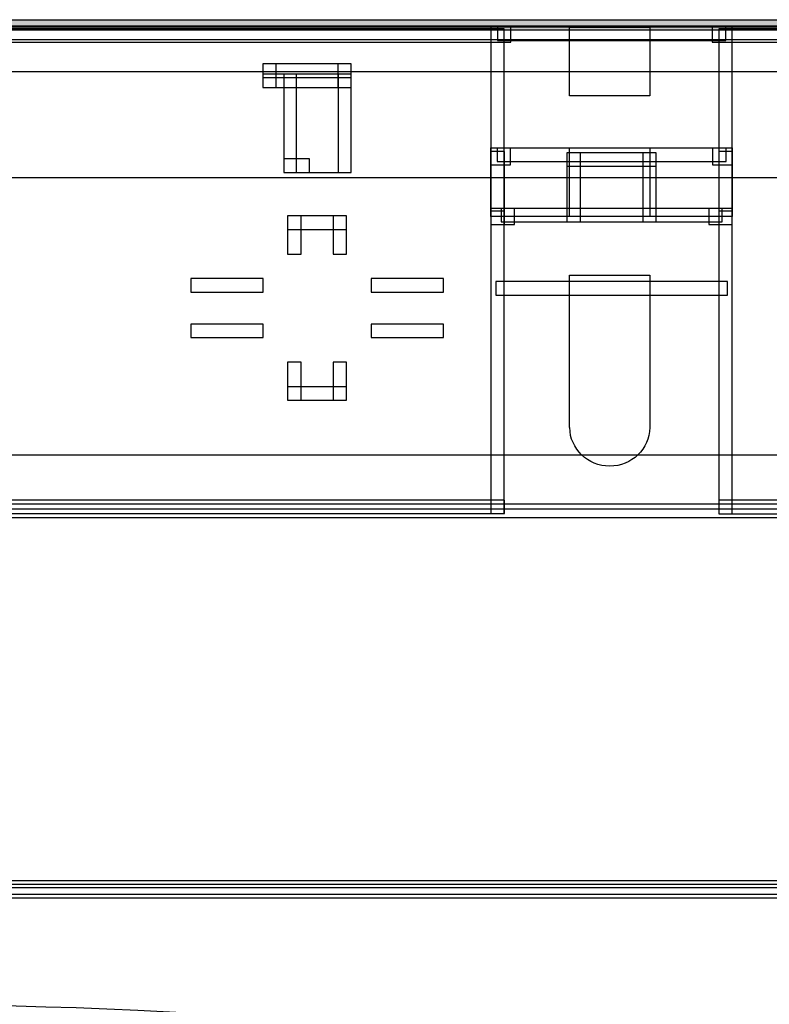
# Model space of a CAD drawing. Extents: x 0 to 566, y 0 to 372.
# Tile 16 of 24: x 113 to 169, y 214 to 287. Entities that reach past the tile are written whole.
import ezdxf

# ---------------------------------------------------------------- set-up
doc = ezdxf.new("R2010")
doc.units = 0
doc.layers.add('CAPA_1', color=7, linetype='CONTINUOUS')

# ---------------------------------------------------------------- blocks, each defined once
blk = doc.blocks.new('BLOCK_320')
at = {"layer": 'CAPA_1'}
blk.add_lwpolyline([(147.846, 276.425), (149.312, 276.425), (149.312, 277.658), (147.846, 277.658), (147.846, 276.425)], dxfattribs=at)
blk = doc.blocks.new('BLOCK_319')
at = {"layer": 'CAPA_1'}
blk.add_blockref('BLOCK_320', (0, 0), dxfattribs=at)
blk = doc.blocks.new('BLOCK_712')
at = {"layer": 'CAPA_1'}
blk.add_lwpolyline([(164.852, 276.423), (165.854, 276.423), (165.854, 277.425), (164.852, 277.425), (164.852, 276.423)], dxfattribs=at)
blk = doc.blocks.new('BLOCK_711')
at = {"layer": 'CAPA_1'}
blk.add_blockref('BLOCK_712', (0, 0), dxfattribs=at)
blk = doc.blocks.new('BLOCK_810')
at = {"layer": 'CAPA_1'}
blk.add_lwpolyline([(132.388, 275.857), (136.489, 275.857), (136.489, 283.19), (132.388, 283.19), (132.388, 275.857)], dxfattribs=at)
blk = doc.blocks.new('BLOCK_809')
at = {"layer": 'CAPA_1'}
blk.add_blockref('BLOCK_810', (0, 0), dxfattribs=at)
blk = doc.blocks.new('BLOCK_812')
at = {"layer": 'CAPA_1'}
blk.add_lwpolyline([(133.318, 275.858), (137.419, 275.858), (137.419, 283.191), (133.318, 283.191), (133.318, 275.858)], dxfattribs=at)
blk = doc.blocks.new('BLOCK_811')
at = {"layer": 'CAPA_1'}
blk.add_blockref('BLOCK_812', (0, 0), dxfattribs=at)
blk = doc.blocks.new('BLOCK_1018')
at = {"layer": 'CAPA_1'}
blk.add_lwpolyline([(130.838, 282.19), (131.838, 282.19), (131.838, 283.944), (130.838, 283.944), (130.838, 282.19)], dxfattribs=at)
blk = doc.blocks.new('BLOCK_1017')
at = {"layer": 'CAPA_1'}
blk.add_blockref('BLOCK_1018', (0, 0), dxfattribs=at)
blk = doc.blocks.new('BLOCK_1026')
at = {"layer": 'CAPA_1'}
blk.add_lwpolyline([(132.681, 269.763), (133.681, 269.763), (133.681, 272.606), (132.681, 272.606), (132.681, 269.763)], dxfattribs=at)
blk = doc.blocks.new('BLOCK_1025')
at = {"layer": 'CAPA_1'}
blk.add_blockref('BLOCK_1026', (0, 0), dxfattribs=at)
blk = doc.blocks.new('BLOCK_1028')
at = {"layer": 'CAPA_1'}
blk.add_lwpolyline([(132.681, 258.85), (133.681, 258.85), (133.681, 261.692), (132.681, 261.692), (132.681, 258.85)], dxfattribs=at)
blk = doc.blocks.new('BLOCK_1027')
at = {"layer": 'CAPA_1'}
blk.add_blockref('BLOCK_1028', (0, 0), dxfattribs=at)
blk = doc.blocks.new('BLOCK_1040')
at = {"layer": 'CAPA_1'}
blk.add_lwpolyline([(147.846, 271.96), (148.847, 271.96), (148.847, 272.975), (147.846, 272.975), (147.846, 271.96)], dxfattribs=at)
blk = doc.blocks.new('BLOCK_1039')
at = {"layer": 'CAPA_1'}
blk.add_blockref('BLOCK_1040', (0, 0), dxfattribs=at)
blk = doc.blocks.new('BLOCK_1088')
at = {"layer": 'CAPA_1'}
blk.add_lwpolyline([(136.082, 258.85), (137.082, 258.85), (137.082, 261.692), (136.082, 261.692), (136.082, 258.85)], dxfattribs=at)
blk = doc.blocks.new('BLOCK_1087')
at = {"layer": 'CAPA_1'}
blk.add_blockref('BLOCK_1088', (0, 0), dxfattribs=at)
blk = doc.blocks.new('BLOCK_1090')
at = {"layer": 'CAPA_1'}
blk.add_lwpolyline([(136.082, 269.763), (137.082, 269.763), (137.082, 272.606), (136.082, 272.606), (136.082, 269.763)], dxfattribs=at)
blk = doc.blocks.new('BLOCK_1089')
at = {"layer": 'CAPA_1'}
blk.add_blockref('BLOCK_1090', (0, 0), dxfattribs=at)
blk = doc.blocks.new('BLOCK_1094')
at = {"layer": 'CAPA_1'}
blk.add_lwpolyline([(136.419, 282.19), (137.419, 282.19), (137.419, 283.944), (136.419, 283.944), (136.419, 282.19)], dxfattribs=at)
blk = doc.blocks.new('BLOCK_1093')
at = {"layer": 'CAPA_1'}
blk.add_blockref('BLOCK_1094', (0, 0), dxfattribs=at)
blk = doc.blocks.new('BLOCK_1180')
at = {"layer": 'CAPA_1'}
blk.add_lwpolyline([(147.846, 250.395), (148.846, 250.395), (148.846, 286.577), (147.846, 286.577), (147.846, 250.395)], dxfattribs=at)
blk = doc.blocks.new('BLOCK_1179')
at = {"layer": 'CAPA_1'}
blk.add_blockref('BLOCK_1180', (0, 0), dxfattribs=at)
blk = doc.blocks.new('BLOCK_1182')
at = {"layer": 'CAPA_1'}
blk.add_lwpolyline([(147.848, 271.975), (148.848, 271.975), (148.848, 277.423), (147.848, 277.423), (147.848, 271.975)], dxfattribs=at)
blk = doc.blocks.new('BLOCK_1181')
at = {"layer": 'CAPA_1'}
blk.add_blockref('BLOCK_1182', (0, 0), dxfattribs=at)
blk = doc.blocks.new('BLOCK_1192')
at = {"layer": 'CAPA_1'}
blk.add_lwpolyline([(153.516, 272.173), (154.516, 272.173), (154.516, 277.326), (153.516, 277.326), (153.516, 272.173)], dxfattribs=at)
blk = doc.blocks.new('BLOCK_1191')
at = {"layer": 'CAPA_1'}
blk.add_blockref('BLOCK_1192', (0, 0), dxfattribs=at)
blk = doc.blocks.new('BLOCK_1262')
at = {"layer": 'CAPA_1'}
blk.add_lwpolyline([(159.184, 272.173), (160.184, 272.173), (160.184, 277.326), (159.184, 277.326), (159.184, 272.173)], dxfattribs=at)
blk = doc.blocks.new('BLOCK_1261')
at = {"layer": 'CAPA_1'}
blk.add_blockref('BLOCK_1262', (0, 0), dxfattribs=at)
blk = doc.blocks.new('BLOCK_1266')
at = {"layer": 'CAPA_1'}
blk.add_lwpolyline([(164.852, 271.975), (165.852, 271.975), (165.852, 277.423), (164.852, 277.423), (164.852, 271.975)], dxfattribs=at)
blk = doc.blocks.new('BLOCK_1265')
at = {"layer": 'CAPA_1'}
blk.add_blockref('BLOCK_1266', (0, 0), dxfattribs=at)
blk = doc.blocks.new('BLOCK_1270')
at = {"layer": 'CAPA_1'}
blk.add_lwpolyline([(164.854, 250.384), (165.854, 250.384), (165.854, 286.576), (164.854, 286.576), (164.854, 250.384)], dxfattribs=at)
blk = doc.blocks.new('BLOCK_1269')
at = {"layer": 'CAPA_1'}
blk.add_blockref('BLOCK_1270', (0, 0), dxfattribs=at)
blk = doc.blocks.new('BLOCK_1376')
at = {"layer": 'CAPA_1'}
blk.add_lwpolyline([(164.852, 271.96), (165.854, 271.96), (165.854, 272.975), (164.852, 272.975), (164.852, 271.96)], dxfattribs=at)
blk = doc.blocks.new('BLOCK_1375')
at = {"layer": 'CAPA_1'}
blk.add_blockref('BLOCK_1376', (0, 0), dxfattribs=at)
blk = doc.blocks.new('BLOCK_1544')
at = {"layer": 'CAPA_1'}
blk.add_lwpolyline([(57.904, 221.732), (255.796, 221.732), (255.796, 222.732), (57.904, 222.732), (57.904, 221.732)], dxfattribs=at)
blk = doc.blocks.new('BLOCK_1543')
at = {"layer": 'CAPA_1'}
blk.add_blockref('BLOCK_1544', (0, 0), dxfattribs=at)
blk = doc.blocks.new('BLOCK_1546')
at = {"layer": 'CAPA_1'}
blk.add_lwpolyline([(57.637, 221.999), (256.063, 221.999), (256.063, 222.999), (57.637, 222.999), (57.637, 221.999)], dxfattribs=at)
blk = doc.blocks.new('BLOCK_1545')
at = {"layer": 'CAPA_1'}
blk.add_blockref('BLOCK_1546', (0, 0), dxfattribs=at)
blk = doc.blocks.new('BLOCK_1636')
at = {"layer": 'CAPA_1'}
blk.add_lwpolyline([(147.847, 276.423), (148.848, 276.423), (148.848, 277.425), (147.847, 277.425), (147.847, 276.423)], dxfattribs=at)
blk = doc.blocks.new('BLOCK_1635')
at = {"layer": 'CAPA_1'}
blk.add_blockref('BLOCK_1636', (0, 0), dxfattribs=at)
blk = doc.blocks.new('BLOCK_1698')
at = {"layer": 'CAPA_1'}
blk.add_lwpolyline([(147.847, 250.396), (148.848, 250.396), (148.848, 251.396), (147.847, 251.396), (147.847, 250.396)], dxfattribs=at)
blk = doc.blocks.new('BLOCK_1697')
at = {"layer": 'CAPA_1'}
blk.add_blockref('BLOCK_1698', (0, 0), dxfattribs=at)
blk = doc.blocks.new('BLOCK_1700')
at = {"layer": 'CAPA_1'}
blk.add_lwpolyline([(164.854, 250.384), (249.476, 250.384), (249.476, 251.396), (164.854, 251.396), (164.854, 250.384)], dxfattribs=at)
blk = doc.blocks.new('BLOCK_1699')
at = {"layer": 'CAPA_1'}
blk.add_blockref('BLOCK_1700', (0, 0), dxfattribs=at)
blk = doc.blocks.new('BLOCK_1726')
at = {"layer": 'CAPA_1'}
blk.add_lwpolyline([(57.637, 250.099), (256.063, 250.099), (256.063, 251.099), (57.637, 251.099), (57.637, 250.099)], dxfattribs=at)
blk = doc.blocks.new('BLOCK_1725')
at = {"layer": 'CAPA_1'}
blk.add_blockref('BLOCK_1726', (0, 0), dxfattribs=at)
blk = doc.blocks.new('BLOCK_1732')
at = {"layer": 'CAPA_1'}
blk.add_lwpolyline([(64.224, 250.395), (148.846, 250.395), (148.846, 251.395), (64.224, 251.395), (64.224, 250.395)], dxfattribs=at)
blk = doc.blocks.new('BLOCK_1731')
at = {"layer": 'CAPA_1'}
blk.add_blockref('BLOCK_1732', (0, 0), dxfattribs=at)
blk = doc.blocks.new('BLOCK_1790')
at = {"layer": 'CAPA_1'}
blk.add_lwpolyline([(132.681, 258.85), (137.081, 258.85), (137.081, 259.85), (132.681, 259.85), (132.681, 258.85)], dxfattribs=at)
blk = doc.blocks.new('BLOCK_1789')
at = {"layer": 'CAPA_1'}
blk.add_blockref('BLOCK_1790', (0, 0), dxfattribs=at)
blk = doc.blocks.new('BLOCK_1804')
at = {"layer": 'CAPA_1'}
blk.add_lwpolyline([(138.916, 263.527), (144.31, 263.527), (144.31, 264.527), (138.916, 264.527), (138.916, 263.527)], dxfattribs=at)
blk = doc.blocks.new('BLOCK_1803')
at = {"layer": 'CAPA_1'}
blk.add_blockref('BLOCK_1804', (0, 0), dxfattribs=at)
blk = doc.blocks.new('BLOCK_1806')
at = {"layer": 'CAPA_1'}
blk.add_lwpolyline([(125.453, 263.527), (130.846, 263.527), (130.846, 264.527), (125.453, 264.527), (125.453, 263.527)], dxfattribs=at)
blk = doc.blocks.new('BLOCK_1805')
at = {"layer": 'CAPA_1'}
blk.add_blockref('BLOCK_1806', (0, 0), dxfattribs=at)
blk = doc.blocks.new('BLOCK_1860')
at = {"layer": 'CAPA_1'}
blk.add_lwpolyline([(147.847, 271.975), (149.606, 271.975), (149.606, 273.173), (147.847, 273.173), (147.847, 271.975)], dxfattribs=at)
blk = doc.blocks.new('BLOCK_1859')
at = {"layer": 'CAPA_1'}
blk.add_blockref('BLOCK_1860', (0, 0), dxfattribs=at)
blk = doc.blocks.new('BLOCK_1862')
at = {"layer": 'CAPA_1'}
blk.add_lwpolyline([(148.213, 266.704), (165.487, 266.704), (165.487, 267.704), (148.213, 267.704), (148.213, 266.704)], dxfattribs=at)
blk = doc.blocks.new('BLOCK_1861')
at = {"layer": 'CAPA_1'}
blk.add_blockref('BLOCK_1862', (0, 0), dxfattribs=at)
blk = doc.blocks.new('BLOCK_1872')
at = {"layer": 'CAPA_1'}
blk.add_lwpolyline([(138.916, 266.929), (144.31, 266.929), (144.31, 267.929), (138.916, 267.929), (138.916, 266.929)], dxfattribs=at)
blk = doc.blocks.new('BLOCK_1871')
at = {"layer": 'CAPA_1'}
blk.add_blockref('BLOCK_1872', (0, 0), dxfattribs=at)
blk = doc.blocks.new('BLOCK_1874')
at = {"layer": 'CAPA_1'}
blk.add_lwpolyline([(125.453, 266.929), (130.846, 266.929), (130.846, 267.929), (125.453, 267.929), (125.453, 266.929)], dxfattribs=at)
blk = doc.blocks.new('BLOCK_1873')
at = {"layer": 'CAPA_1'}
blk.add_blockref('BLOCK_1874', (0, 0), dxfattribs=at)
blk = doc.blocks.new('BLOCK_1884')
at = {"layer": 'CAPA_1'}
blk.add_lwpolyline([(132.681, 271.606), (137.082, 271.606), (137.082, 272.606), (132.681, 272.606), (132.681, 271.606)], dxfattribs=at)
blk = doc.blocks.new('BLOCK_1883')
at = {"layer": 'CAPA_1'}
blk.add_blockref('BLOCK_1884', (0, 0), dxfattribs=at)
blk = doc.blocks.new('BLOCK_1888')
at = {"layer": 'CAPA_1'}
blk.add_lwpolyline([(148.606, 272.173), (165.093, 272.173), (165.093, 273.173), (148.606, 273.173), (148.606, 272.173)], dxfattribs=at)
blk = doc.blocks.new('BLOCK_1887')
at = {"layer": 'CAPA_1'}
blk.add_blockref('BLOCK_1888', (0, 0), dxfattribs=at)
blk = doc.blocks.new('BLOCK_1892')
at = {"layer": 'CAPA_1'}
blk.add_lwpolyline([(132.388, 275.858), (134.318, 275.858), (134.318, 276.858), (132.388, 276.858), (132.388, 275.858)], dxfattribs=at)
blk = doc.blocks.new('BLOCK_1891')
at = {"layer": 'CAPA_1'}
blk.add_blockref('BLOCK_1892', (0, 0), dxfattribs=at)
blk = doc.blocks.new('BLOCK_1898')
at = {"layer": 'CAPA_1'}
blk.add_lwpolyline([(153.517, 276.326), (160.184, 276.326), (160.184, 277.326), (153.517, 277.326), (153.517, 276.326)], dxfattribs=at)
blk = doc.blocks.new('BLOCK_1897')
at = {"layer": 'CAPA_1'}
blk.add_blockref('BLOCK_1898', (0, 0), dxfattribs=at)
blk = doc.blocks.new('BLOCK_1904')
at = {"layer": 'CAPA_1'}
blk.add_lwpolyline([(164.093, 271.975), (165.852, 271.975), (165.852, 273.173), (164.093, 273.173), (164.093, 271.975)], dxfattribs=at)
blk = doc.blocks.new('BLOCK_1903')
at = {"layer": 'CAPA_1'}
blk.add_blockref('BLOCK_1904', (0, 0), dxfattribs=at)
blk = doc.blocks.new('BLOCK_1906')
at = {"layer": 'CAPA_1'}
blk.add_lwpolyline([(164.387, 276.425), (165.854, 276.425), (165.854, 277.658), (164.387, 277.658), (164.387, 276.425)], dxfattribs=at)
blk = doc.blocks.new('BLOCK_1905')
at = {"layer": 'CAPA_1'}
blk.add_blockref('BLOCK_1906', (0, 0), dxfattribs=at)
blk = doc.blocks.new('BLOCK_1922')
at = {"layer": 'CAPA_1'}
blk.add_lwpolyline([(147.846, 285.576), (149.341, 285.576), (149.341, 286.7), (147.846, 286.7), (147.846, 285.576)], dxfattribs=at)
blk = doc.blocks.new('BLOCK_1921')
at = {"layer": 'CAPA_1'}
blk.add_blockref('BLOCK_1922', (0, 0), dxfattribs=at)
blk = doc.blocks.new('BLOCK_1926')
at = {"layer": 'CAPA_1'}
blk.add_lwpolyline([(148.312, 276.658), (165.387, 276.658), (165.387, 277.658), (148.312, 277.658), (148.312, 276.658)], dxfattribs=at)
blk = doc.blocks.new('BLOCK_1925')
at = {"layer": 'CAPA_1'}
blk.add_blockref('BLOCK_1926', (0, 0), dxfattribs=at)
blk = doc.blocks.new('BLOCK_1936')
at = {"layer": 'CAPA_1'}
blk.add_lwpolyline([(130.838, 282.19), (136.489, 282.19), (136.489, 283.19), (130.838, 283.19), (130.838, 282.19)], dxfattribs=at)
blk = doc.blocks.new('BLOCK_1935')
at = {"layer": 'CAPA_1'}
blk.add_blockref('BLOCK_1936', (0, 0), dxfattribs=at)
blk = doc.blocks.new('BLOCK_1946')
at = {"layer": 'CAPA_1'}
blk.add_lwpolyline([(130.838, 282.944), (137.419, 282.944), (137.419, 283.944), (130.838, 283.944), (130.838, 282.944)], dxfattribs=at)
blk = doc.blocks.new('BLOCK_1945')
at = {"layer": 'CAPA_1'}
blk.add_blockref('BLOCK_1946', (0, 0), dxfattribs=at)
blk = doc.blocks.new('BLOCK_1954')
at = {"layer": 'CAPA_1'}
blk.add_lwpolyline([(64.224, 285.576), (148.846, 285.576), (148.846, 286.576), (64.224, 286.576), (64.224, 285.576)], dxfattribs=at)
blk = doc.blocks.new('BLOCK_1953')
at = {"layer": 'CAPA_1'}
blk.add_blockref('BLOCK_1954', (0, 0), dxfattribs=at)
blk = doc.blocks.new('BLOCK_1956')
at = {"layer": 'CAPA_1'}
blk.add_lwpolyline([(164.854, 285.576), (249.476, 285.576), (249.476, 286.576), (164.854, 286.576), (164.854, 285.576)], dxfattribs=at)
blk = doc.blocks.new('BLOCK_1955')
at = {"layer": 'CAPA_1'}
blk.add_blockref('BLOCK_1956', (0, 0), dxfattribs=at)
blk = doc.blocks.new('BLOCK_1958')
at = {"layer": 'CAPA_1'}
blk.add_lwpolyline([(148.341, 285.7), (165.359, 285.7), (165.359, 286.7), (148.341, 286.7), (148.341, 285.7)], dxfattribs=at)
blk = doc.blocks.new('BLOCK_1957')
at = {"layer": 'CAPA_1'}
blk.add_blockref('BLOCK_1958', (0, 0), dxfattribs=at)
blk = doc.blocks.new('BLOCK_1960')
at = {"layer": 'CAPA_1'}
blk.add_lwpolyline([(57.138, 285.779), (256.562, 285.779), (256.562, 286.779), (57.138, 286.779), (57.138, 285.779)], dxfattribs=at)
blk = doc.blocks.new('BLOCK_1959')
at = {"layer": 'CAPA_1'}
blk.add_blockref('BLOCK_1960', (0, 0), dxfattribs=at)
blk = doc.blocks.new('BLOCK_1962')
at = {"layer": 'CAPA_1'}
blk.add_lwpolyline([(164.359, 285.576), (165.854, 285.576), (165.854, 286.7), (164.359, 286.7), (164.359, 285.576)], dxfattribs=at)
blk = doc.blocks.new('BLOCK_1961')
at = {"layer": 'CAPA_1'}
blk.add_blockref('BLOCK_1962', (0, 0), dxfattribs=at)
blk = doc.blocks.new('BLOCK_2160')
at = {"layer": 'CAPA_1'}
blk.add_lwpolyline([(57.344, 30.74), (487.848, 30.74), (487.848, 286.7), (57.344, 286.7), (57.344, 30.74)], dxfattribs=at)
blk = doc.blocks.new('BLOCK_2159')
at = {"layer": 'CAPA_1'}
blk.add_blockref('BLOCK_2160', (0, 0), dxfattribs=at)
blk = doc.blocks.new('BLOCK_2188')
at = {"layer": 'CAPA_1'}
blk.add_lwpolyline([(71.311, 41.999), (480.332, 41.999), (480.332, 275.44), (71.311, 275.44), (71.311, 41.999)], dxfattribs=at)
blk = doc.blocks.new('BLOCK_2187')
at = {"layer": 'CAPA_1'}
blk.add_blockref('BLOCK_2188', (0, 0), dxfattribs=at)
blk = doc.blocks.new('BLOCK_2')
at = {"layer": 'CAPA_1'}
for name in ['BLOCK_1959', 'BLOCK_2159', 'BLOCK_1953', 'BLOCK_1921', 'BLOCK_1179', 'BLOCK_1957', 'BLOCK_1961', 'BLOCK_1269', 'BLOCK_1955', 'BLOCK_1017', 'BLOCK_1945', 'BLOCK_1093', 'BLOCK_1935', 'BLOCK_809', 'BLOCK_811', 'BLOCK_319', 'BLOCK_1635', 'BLOCK_1181', 'BLOCK_1925', 'BLOCK_1191', 'BLOCK_1897', 'BLOCK_1261', 'BLOCK_1905', 'BLOCK_711', 'BLOCK_1265', 'BLOCK_1891', 'BLOCK_2187', 'BLOCK_1025', 'BLOCK_1883', 'BLOCK_1089', 'BLOCK_1039', 'BLOCK_1859', 'BLOCK_1887', 'BLOCK_1903', 'BLOCK_1375', 'BLOCK_1873', 'BLOCK_1871', 'BLOCK_1861', 'BLOCK_1805', 'BLOCK_1803', 'BLOCK_1027', 'BLOCK_1087', 'BLOCK_1789', 'BLOCK_1731', 'BLOCK_1697', 'BLOCK_1699', 'BLOCK_1725', 'BLOCK_1545', 'BLOCK_1543']:
    blk.add_blockref(name, (0, 0), dxfattribs=at)
blk = doc.blocks.new('*U2270')
at = {"layer": 'CAPA_1', "color": 250}
for points in [[(57.532, 286.5), (57.532, 287.25), (256.167, 286.5)], [(256.167, 286.5), (57.532, 287.25), (256.167, 287.25)]]:
    blk.add_solid(points, dxfattribs=at)
blk = doc.blocks.new('BLOCK_2255')
at = {"layer": 'CAPA_1', "color": 250}
for points in [[(159.708, 281.562), (153.708, 281.562), (153.708, 286.687), (159.708, 286.687), (159.708, 281.562)], [(165.833, 272.562), (147.833, 272.562), (147.833, 277.687), (165.833, 277.687), (165.833, 272.562)], [(159.708, 272.562), (153.708, 272.562), (153.708, 277.687), (159.708, 277.687), (159.708, 272.562)], [(231.513, 254.75), (82.263, 254.75), (82.263, 250.75), (231.513, 250.75), (231.513, 254.75)]]:
    blk.add_lwpolyline(points, dxfattribs=at)
at = {"layer": 'CAPA_1'}
blk.add_lwpolyline([(256.167, 31.417), (57.532, 31.417), (57.532, 286.5), (256.167, 286.5), (256.167, 31.417)], dxfattribs=at)
for points, knots in [([(256.167, 287.25), (256.167, 287.25), (57.532, 287.25), (57.532, 287.25), (57.118, 287.25), (56.782, 286.914), (56.782, 286.5), (56.782, 286.5), (56.782, 31.417), (56.782, 31.417), (56.782, 31.003), (57.118, 30.667), (57.532, 30.667), (57.532, 30.667), (256.167, 30.667), (256.167, 30.667), (256.581, 30.667), (256.917, 31.003), (256.917, 31.417), (256.917, 31.417), (256.917, 286.5), (256.917, 286.5), (256.917, 286.914), (256.581, 287.25), (256.167, 287.25)], [0, 0, 0, 0, 1, 1, 1, 2, 2, 2, 3, 3, 3, 4, 4, 4, 5, 5, 5, 6, 6, 6, 7, 7, 7, 8, 8, 8, 8]), ([(159.708, 268.188), (159.708, 268.188), (153.708, 268.188), (153.708, 268.188), (153.708, 268.188), (153.708, 256.812), (153.708, 256.812), (153.708, 256.812), (153.728, 256.812), (153.728, 256.812), (153.745, 255.223), (155.07, 253.938), (156.708, 253.938), (158.346, 253.938), (159.671, 255.223), (159.688, 256.812), (159.688, 256.812), (159.708, 256.812), (159.708, 256.812), (159.708, 256.812), (159.708, 268.188), (159.708, 268.188)], [0, 0, 0, 0, 1, 1, 1, 2, 2, 2, 3, 3, 3, 4, 4, 4, 5, 5, 5, 6, 6, 6, 7, 7, 7, 7])]:
    blk.add_open_spline(points, degree=3, knots=knots, dxfattribs=at)
at = {"layer": 'CAPA_1', "color": 250}
for points, knots in [([(159.708, 268.188), (159.708, 268.188), (153.708, 268.188), (153.708, 268.188), (153.708, 268.188), (153.708, 256.812), (153.708, 256.812), (153.708, 256.812), (153.728, 256.812), (153.728, 256.812), (153.745, 255.223), (155.07, 253.938), (156.708, 253.938), (158.346, 253.938), (159.671, 255.223), (159.688, 256.812), (159.688, 256.812), (159.708, 256.812), (159.708, 256.812), (159.708, 256.812), (159.708, 268.188), (159.708, 268.188)], [0, 0, 0, 0, 1, 1, 1, 2, 2, 2, 3, 3, 3, 4, 4, 4, 5, 5, 5, 6, 6, 6, 7, 7, 7, 7]), ([(57, 204), (57, 204), (101.125, 220.5), (157.25, 203.75), (157.25, 203.75), (157.125, 113.241), (157.125, 113.241), (157.125, 113.241), (113, 96.741), (56.875, 113.491)], [0, 0, 0, 0, 1, 1, 1, 2, 2, 2, 3, 3, 3, 3]), ([(57, 210), (57, 210), (98.875, 218.5), (157.125, 209.875), (157.125, 209.875), (167.833, 175.666), (158.167, 107.333)], [0, 0, 0, 0, 1, 1, 1, 2, 2, 2, 2])]:
    blk.add_open_spline(points, degree=3, knots=knots, dxfattribs=at)
blk.add_blockref('*U2270', (0, 0), dxfattribs=at)

msp = doc.modelspace()

# ---------------------------------------------------------------- linework, layer by layer
at = {"layer": 'CAPA_1', "color": 250}
for points in [[(57.125, 283.375), (256.333, 283.375)], [(57.219, 250.75), (256.667, 250.75)], [(57, 222.5), (256.667, 222.5)]]:
    msp.add_lwpolyline(points, dxfattribs=at)

# ---------------------------------------------------------------- block references
at = {"layer": 'CAPA_1'}
for name in ['BLOCK_2', 'BLOCK_2255']:
    msp.add_blockref(name, (0, 0), dxfattribs=at)

doc.saveas('drawing.dxf')
